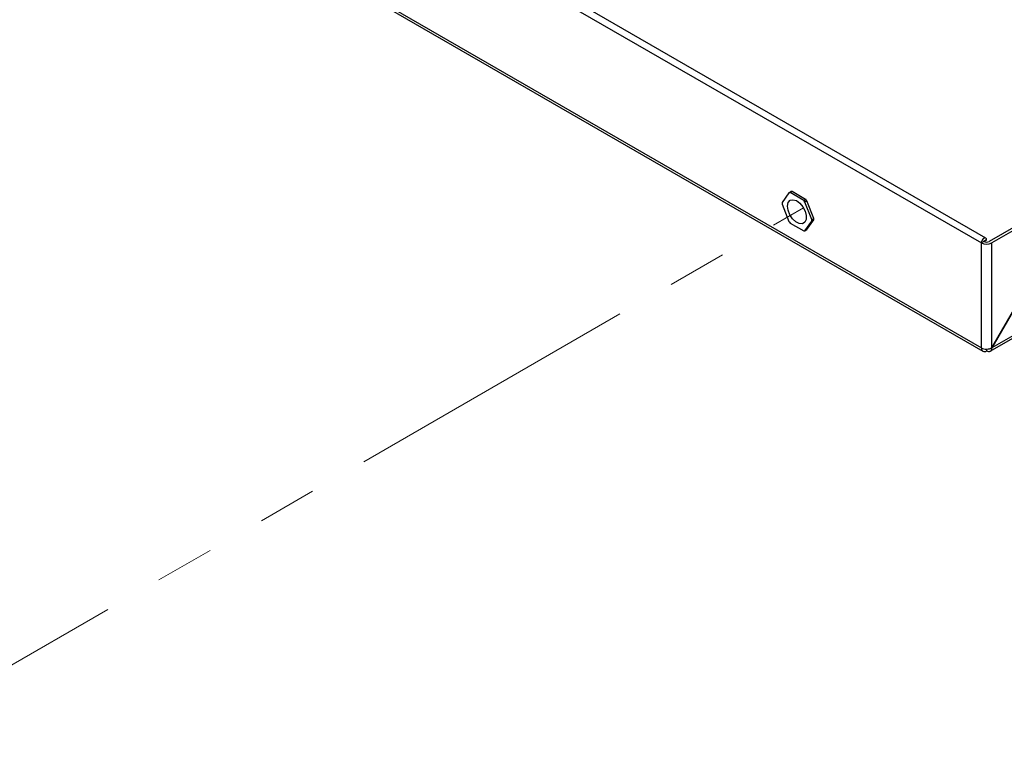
# Model space of a CAD drawing. Header units: millimetres. Extents: x 0 to 420, y 0 to 297.
# Tile 9 of 78: x 140 to 161, y 80 to 96. Entities that reach past the tile are written whole.
import ezdxf

# ---------------------------------------------------------------- set-up
doc = ezdxf.new("R2010")
doc.units = ezdxf.units.MM
doc.linetypes.add('PHANTOM', pattern=[12.7, 6.35, -1.27, 1.27, -1.27, 1.27, -1.27])

msp = doc.modelspace()

# ---------------------------------------------------------------- linework, layer by layer
at = {"color": 7, "linetype": 'Continuous', "lineweight": 25}
for p, q in [((120.836, 112.121), (160.491, 89.229)), ((120.87, 112.047), (160.524, 89.155)), ((160.684, 89.155), (199.243, 111.415)), ((199.275, 111.487), (160.718, 89.229)), ((139.511, 103.594), (160.491, 91.482)), ((160.588, 91.584), (139.639, 103.678)), ((156.359, 92.56), (156.213, 92.352)), ((156.359, 92.56), (156.402, 92.584)), ((156.428, 92.587), (156.385, 92.562)), ((156.677, 92.394), (156.385, 92.562)), ((156.719, 92.418), (156.428, 92.587)), ((156.677, 92.394), (156.719, 92.418)), ((156.746, 92.386), (156.703, 92.361)), ((156.891, 92.01), (156.746, 92.386)), ((156.213, 92.317), (156.359, 91.942)), ((156.849, 91.986), (156.703, 92.361)), ((156.746, 91.768), (156.891, 91.975)), ((156.849, 91.986), (156.891, 92.01)), ((156.891, 91.975), (156.849, 91.95)), ((161.75, 92.144), (160.661, 91.515)), ((161.806, 92.111), (160.717, 91.482)), ((156.385, 91.909), (156.677, 91.741)), ((156.703, 91.743), (156.849, 91.95)), ((156.703, 91.743), (156.746, 91.768)), ((160.548, 91.515), (160.604, 91.548)), ((160.604, 91.548), (160.548, 91.515)), ((160.548, 91.515), (160.491, 91.482)), ((160.491, 89.229), (160.491, 91.482)), ((160.548, 91.515), (160.548, 91.515)), ((162.018, 91.483), (160.717, 89.23)), ((160.717, 89.23), (160.717, 91.482)), ((160.718, 89.229), (162.019, 91.483)), ((160.604, 89.202), (160.604, 89.163))]:
    msp.add_line(p, q, dxfattribs=at)
at = {"color": 7, "linetype": 'PHANTOM', "lineweight": 18}
msp.add_line((136.233, 80.433), (156.674, 92.234), dxfattribs=at)
at = {"color": 8, "linetype": 'Continuous', "lineweight": 25}
msp.add_line((160.548, 91.515), (160.548, 91.515), dxfattribs=at)
at = {"color": 7, "linetype": 'Continuous', "lineweight": 25, "flags": 128}
for points in [[(156.706, 92.167), (156.73, 92.072), (156.728, 91.988), (156.699, 91.926), (156.648, 91.894), (156.58, 91.897), (156.506, 91.935), (156.436, 92.001), (156.378, 92.088), (156.341, 92.184), (156.33, 92.275), (156.346, 92.349), (156.387, 92.397), (156.447, 92.411), (156.519, 92.391), (156.592, 92.338), (156.658, 92.26), (156.706, 92.167)], [(160.604, 91.548), (160.6, 91.57), (160.588, 91.584), (160.569, 91.588), (160.548, 91.58), (160.526, 91.563), (160.508, 91.538), (160.495, 91.51), (160.491, 91.482)]]:
    msp.add_lwpolyline(points, dxfattribs=at)
at = {"color": 7, "linetype": 'Continuous', "lineweight": 25}
for centre, radius, start, end in [((156.388, 92.381), 0.181, 90.9347, 99.2844), ((156.431, 92.405), 0.181, 90.9347, 99.2844), ((156.123, 91.922), 0.727, 37.1419, 40.4473), ((156.166, 91.947), 0.727, 37.1419, 40.4473), ((156.637, 92.335), 0.424, 177.632, 182.368), ((156.425, 91.968), 0.424, 357.632, 2.368), ((156.468, 91.992), 0.424, 357.632, 2.368), ((156.939, 92.381), 0.727, 217.1419, 220.4473), ((156.674, 91.922), 0.181, 270.9347, 279.2844), ((160.604, 91.701), 0.246, 242.6097, 297.3903), ((160.604, 91.624), 0.123, 242.6097, 297.3903), ((160.548, 91.515), 0.000163, 29.993, 210.0016), ((160.56, 89.217), 0.0699, 170.786, 309.2033)]:
    msp.add_arc(centre, radius, start, end, dxfattribs=at)
for points in [[(160.491, 89.229), (160.508, 89.221), (160.541, 89.206), (160.604, 89.2), (160.668, 89.207), (160.701, 89.222), (160.717, 89.23)], [(160.604, 89.163), (160.619, 89.157), (160.649, 89.144), (160.687, 89.152), (160.713, 89.181), (160.716, 89.213), (160.718, 89.229)]]:
    msp.add_open_spline(points, degree=3, dxfattribs=at)

doc.saveas('drawing.dxf')
